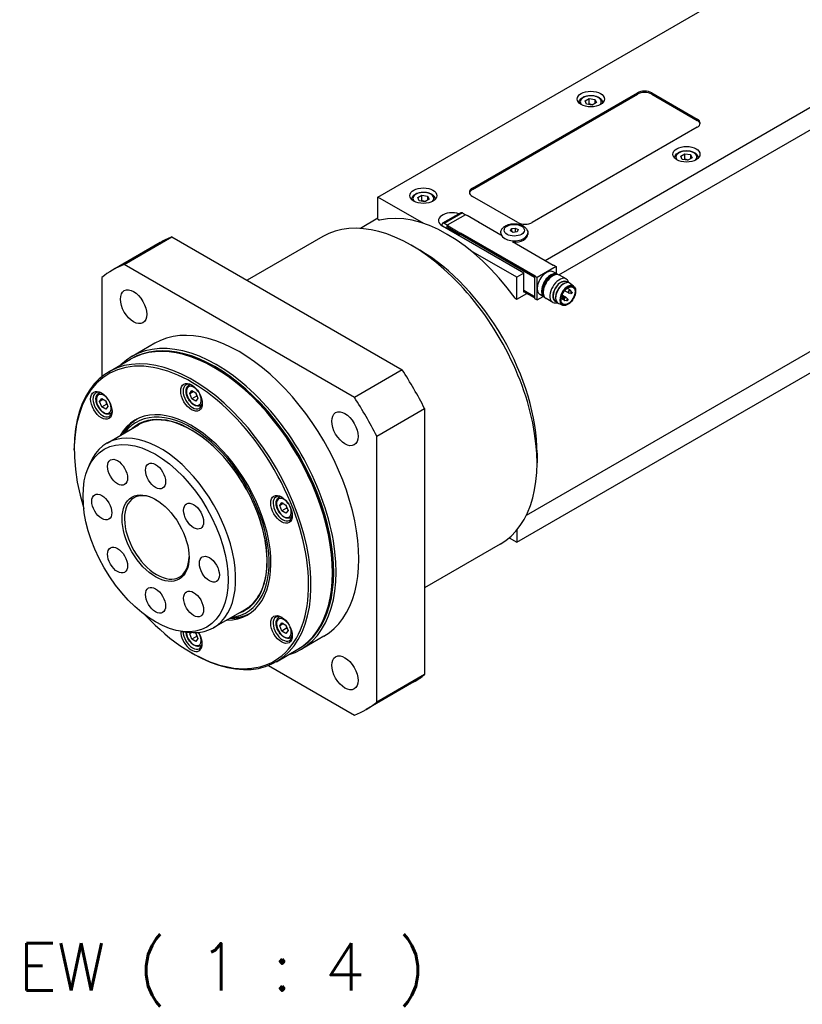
# Model space of a CAD drawing. Extents: x 47048 to 48733, y 3413 to 4601.
# Tile 14 of 22: x 48386 to 48502, y 4230 to 4376. Entities that reach past the tile are written whole.
import ezdxf

# ---------------------------------------------------------------- set-up
doc = ezdxf.new("R2010")
doc.units = 0
doc.header["$LTSCALE"] = 25.4
doc.layers.get('0').update_dxf_attribs({"linetype": 'CONTINUOUS'})
doc.layers.add('ATA-TEXT', color=7, linetype='CONTINUOUS')
doc.styles.get("Standard").update_dxf_attribs({"font": 'simplex.shx'})

msp = doc.modelspace()

# ---------------------------------------------------------------- linework, layer by layer
for p, q in [((48583.670512, 4409.1516231), (48463.7805573, 4339.9331254)), ((48465.8260255, 4337.8480908), (48584.0947761, 4406.1305857)), ((48439.0671753, 4349.3432485), (48499.7015818, 4384.3505394)), ((48453.0325342, 4350.6700555), (48477.4277181, 4364.7546215)), ((48453.0325342, 4350.4659313), (48477.4277181, 4364.5504974)), ((48469.6969107, 4363.5572241), (48470.3092832, 4363.9107775)), ((48470.3092832, 4363.0942809), (48470.3092832, 4363.9107775)), ((48470.3092832, 4363.9107775), (48471.1457995, 4363.7813679)), ((48471.1457995, 4363.7813679), (48471.1457995, 4363.1689955)), ((48471.1457995, 4363.7813679), (48471.3699433, 4363.298405)), ((48477.4277181, 4364.7546215), (48477.4277181, 4364.5504974)), ((48479.5490385, 4364.5504974), (48479.5490385, 4364.7546215)), ((48479.5490385, 4364.7546215), (48486.2665529, 4360.8762627)), ((48479.5490385, 4364.5504974), (48486.2665529, 4360.6721386)), ((48469.9210546, 4363.0742612), (48469.6969107, 4363.5572241)), ((48470.7575709, 4362.9448516), (48469.9210546, 4363.0742612)), ((48471.3699433, 4363.298405), (48470.7575709, 4362.9448516)), ((48486.2665529, 4360.8762627), (48486.2665529, 4360.6721386)), ((48486.2665529, 4359.6515179), (48461.871369, 4345.5669518)), ((48483.8390463, 4355.3922583), (48484.4514188, 4355.7458117)), ((48484.0631902, 4354.9092954), (48483.8390463, 4355.3922583)), ((48484.4514188, 4354.9293151), (48484.4514188, 4355.7458117)), ((48484.4514188, 4355.7458117), (48485.2879351, 4355.6164021)), ((48485.512079, 4355.1334392), (48484.8997065, 4354.7798858)), ((48485.2879351, 4355.6164021), (48485.2879351, 4355.0040297)), ((48485.2879351, 4355.6164021), (48485.512079, 4355.1334392)), ((48484.8997065, 4354.7798858), (48484.0631902, 4354.9092954)), ((48453.0325342, 4350.4659313), (48453.0325342, 4350.6700555)), ((48439.0671753, 4346.0772622), (48439.0671753, 4349.3432485)), ((48445.8381265, 4345.434038), (48439.0671753, 4349.3432485)), ((48444.9481734, 4349.2685339), (48445.5605458, 4349.6220873)), ((48445.1723173, 4348.785571), (48444.9481734, 4349.2685339)), ((48445.5605458, 4348.8055907), (48445.5605458, 4349.6220873)), ((48445.5605458, 4349.6220873), (48446.3970621, 4349.4926778)), ((48446.3970621, 4349.4926778), (48446.3970621, 4348.8803053)), ((48446.3970621, 4349.4926778), (48446.621206, 4349.0097149)), ((48459.7500486, 4345.5669518), (48453.0325342, 4349.4453106)), ((48446.0088336, 4348.6561615), (48445.1723173, 4348.785571)), ((48446.621206, 4349.0097149), (48446.0088336, 4348.6561615)), ((48451.2958422, 4347.0113997), (48448.619443, 4345.4661799)), ((48451.5458422, 4346.9866353), (48448.869443, 4345.4414155)), ((48452.0072294, 4346.7304595), (48449.3202236, 4345.179116)), ((48451.5458422, 4346.9866353), (48451.9983905, 4346.7253564)), ((48452.1840061, 4346.6283974), (48452.0072294, 4346.7304595)), ((48452.2547167, 4346.6692222), (48452.1840061, 4346.6283974)), ((48452.2547167, 4346.6692222), (48454.0224837, 4345.6486015)), ((48439.0671753, 4346.1982934), (48436.4789419, 4344.7039761)), ((48439.0671753, 4346.0772622), (48439.3139755, 4345.934772)), ((48448.5158896, 4345.2372913), (48448.5158896, 4345.1169311)), ((48460.6339321, 4338.1164205), (48448.6131168, 4345.0566415)), ((48449.3219914, 4345.1801366), (48448.869443, 4345.4414155)), ((48449.3202236, 4344.6483932), (48449.3202236, 4345.179116)), ((48449.3202236, 4345.179116), (48449.4970003, 4345.0770539)), ((48449.4970003, 4345.0770539), (48449.4262896, 4345.0362291)), ((48449.4262896, 4345.0362291), (48449.4262896, 4344.8321049)), ((48451.1940566, 4344.0156083), (48449.4262896, 4345.0362291)), ((48449.4262896, 4344.8321049), (48451.1940566, 4343.8114842)), ((48449.4970003, 4344.7912801), (48449.4970003, 4344.5463311)), ((48449.514678, 4344.7810739), (48449.514678, 4344.5361249)), ((48453.951773, 4345.6077767), (48454.0224837, 4345.6486015)), ((48457.2398195, 4343.7094221), (48453.951773, 4345.6077767)), ((48454.0224837, 4345.6486015), (48454.0224837, 4345.5669518)), ((48458.8114702, 4344.6799713), (48459.3691478, 4344.7662443)), ((48459.3691478, 4344.7662443), (48459.3691478, 4344.1685273)), ((48459.3691478, 4344.7662443), (48459.7773961, 4344.5305421)), ((48401.5362805, 4339.3724782), (48408.6073483, 4343.4549611)), ((48408.6073483, 4343.4549611), (48442.6569445, 4323.7964176)), ((48430.8919227, 4343.499035), (48419.7114664, 4337.0439956)), ((48451.1940566, 4344.0156083), (48451.2647672, 4344.0564332)), ((48451.1940566, 4343.8114842), (48451.1940566, 4344.0156083)), ((48451.1940566, 4343.8114842), (48451.2647672, 4343.852309)), ((48462.2249223, 4337.5040481), (48451.2470896, 4343.8421028)), ((48451.2647672, 4344.0564332), (48451.2647672, 4343.852309)), ((48451.2647672, 4344.0564332), (48462.295633, 4337.6877598)), ((48451.2647672, 4343.852309), (48462.2249223, 4337.5244605)), ((48457.2197185, 4344.0360208), (48457.2197185, 4343.8318966)), ((48458.662041, 4344.357996), (48458.8114702, 4344.6799713)), ((48459.0702893, 4344.1222938), (48458.662041, 4344.357996)), ((48458.8114702, 4344.6799713), (48458.8114702, 4344.271723)), ((48459.6279668, 4344.2085668), (48459.0702893, 4344.1222938)), ((48459.7773961, 4344.5305421), (48459.6279668, 4344.2085668)), ((48461.2197185, 4344.0360208), (48461.2197185, 4343.8318966)), ((48406.8821464, 4342.6273653), (48399.8110786, 4338.5448824)), ((48445.2543596, 4341.4844689), (48444.0169227, 4342.1989034)), ((48464.9826388, 4339.2391033), (48458.9368758, 4342.7296262)), ((48459.5732719, 4337.5040481), (48452.8023207, 4341.4132586)), ((48435.5858767, 4319.7139347), (48401.5362805, 4339.3724782)), ((48465.4069029, 4339.075804), (48462.5784757, 4337.4428109)), ((48465.0533495, 4339.2799282), (48464.9826388, 4339.2391033)), ((48465.0533495, 4339.2799282), (48465.4069029, 4339.075804)), ((48465.4069029, 4339.075804), (48465.4069029, 4338.0410713)), ((48460.6339321, 4338.1164205), (48459.5732719, 4337.5040481)), ((48459.5732719, 4334.2380618), (48459.5732719, 4337.5040481)), ((48460.6339321, 4335.2586825), (48460.6339321, 4338.1164205)), ((48462.295633, 4337.6877598), (48462.2249223, 4337.646935)), ((48462.2249223, 4337.646935), (48462.2249223, 4334.3401239)), ((48462.5784757, 4337.4428109), (48462.2249223, 4337.646935)), ((48464.6997961, 4337.5801864), (48464.9167011, 4337.7054166)), ((48465.6040854, 4337.9272279), (48464.9676893, 4338.2946514)), ((48466.8971046, 4337.238438), (48465.9167011, 4337.8044742)), ((48398.2317587, 4337.4646116), (48398.2317587, 4322.7954517)), ((48462.5784757, 4334.1359997), (48462.5784757, 4337.4428109)), ((48466.6779483, 4336.6028764), (48466.7792834, 4336.6395895)), ((48467.0790555, 4336.7003759), (48466.9265096, 4336.7884483)), ((48467.9929548, 4336.1782227), (48467.4853507, 4336.5747526)), ((48459.5732719, 4334.2380618), (48461.0581962, 4335.0953832)), ((48460.6339321, 4335.5648687), (48462.2249223, 4334.6463101)), ((48462.2249223, 4334.6258977), (48460.6339321, 4335.5444563)), ((48462.2249223, 4334.4217735), (48460.6339321, 4335.3403322)), ((48460.7046428, 4335.2995073), (48460.6339321, 4335.2586825)), ((48518.6357178, 4335.5568864), (48460.9789419, 4302.2687314)), ((48462.5784757, 4334.1359997), (48463.4745805, 4334.6533661)), ((48463.6540854, 4334.5497289), (48463.0176893, 4334.9171523)), ((48463.5024875, 4335.5063872), (48463.5024875, 4335.2559268)), ((48466.8612636, 4334.5239703), (48466.2891425, 4334.8542846)), ((48466.5037792, 4334.5931096), (48466.3091268, 4334.8252941)), ((48467.229982, 4335.1626094), (48466.657861, 4335.4929237)), ((48467.479982, 4335.5956221), (48467.028549, 4335.8562571)), ((48467.610082, 4335.0804131), (48467.311678, 4335.1328948)), ((48467.7412161, 4335.3075441), (48467.5465636, 4335.5397286)), ((48459.3264716, 4334.380552), (48459.5732719, 4334.2380618)), ((48459.5732719, 4298.3122122), (48521.3593288, 4333.9844088)), ((48462.2249223, 4334.3401239), (48462.5784757, 4334.1359997)), ((48464.8971046, 4333.7743364), (48463.9167011, 4334.3403726)), ((48465.4540555, 4333.8857933), (48465.3015096, 4333.9738657)), ((48465.337939, 4334.2819121), (48465.356812, 4334.1757967)), ((48466.3632031, 4333.3554099), (48465.765996, 4333.596743)), ((48466.6112636, 4334.0909576), (48466.1598306, 4334.3515926)), ((48466.3726451, 4334.3659786), (48466.1664965, 4334.4022349)), ((48466.9913635, 4334.0087613), (48466.6929596, 4334.061243)), ((48467.1224977, 4334.2358923), (48466.9278452, 4334.4680769)), ((48406.0610786, 4327.7195648), (48402.7023214, 4325.7803855)), ((48399.2917875, 4323.5226377), (48402.473768, 4325.359755)), ((48415.0255447, 4324.0318545), (48414.848768, 4324.1339166)), ((48442.6569445, 4323.7964176), (48435.5858767, 4319.7139347)), ((48411.1099855, 4321.5465657), (48411.2759104, 4321.6423625)), ((48397.7908851, 4320.3569517), (48397.9568099, 4320.4527484)), ((48411.2311918, 4320.302925), (48411.537378, 4320.7385207)), ((48411.2311918, 4320.302925), (48411.7615218, 4320.6091112)), ((48411.537378, 4319.5137759), (48411.2311918, 4320.302925)), ((48411.537378, 4320.7385207), (48412.1497504, 4320.3849674)), ((48412.1497504, 4320.3849674), (48412.4559366, 4319.5958182)), ((48397.9120913, 4319.1133109), (48398.2182775, 4319.5489067)), ((48398.4424214, 4319.4194972), (48397.9120913, 4319.1133109)), ((48398.2182775, 4318.3241618), (48397.9120913, 4319.1133109)), ((48398.2182775, 4319.5489067), (48398.8306499, 4319.1953533)), ((48398.2182775, 4318.3241618), (48398.9253843, 4318.7324101)), ((48398.8306499, 4319.1953533), (48399.1368361, 4318.4062042)), ((48412.2444848, 4319.9220242), (48411.537378, 4319.5137759)), ((48412.1497504, 4319.1602225), (48411.537378, 4319.5137759)), ((48412.4559366, 4319.5958182), (48412.1497504, 4319.1602225)), ((48412.8599855, 4318.5154768), (48413.0259104, 4318.6112736)), ((48398.8306499, 4317.9706084), (48398.2182775, 4318.3241618)), ((48399.1368361, 4318.4062042), (48398.8306499, 4317.9706084)), ((48399.5408851, 4317.3258627), (48399.7068099, 4317.4216595)), ((48438.8903986, 4313.9903349), (48445.9614664, 4318.0728178)), ((48445.9614664, 4318.0728178), (48445.9614664, 4278.7557308)), ((48399.0188167, 4312.9727331), (48403.6857215, 4315.6671718)), ((48401.5219182, 4314.4178994), (48401.5299575, 4314.4324781)), ((48438.8903986, 4274.6732479), (48438.8903986, 4313.9903349)), ((48394.1658947, 4311.98853), (48394.1658947, 4312.1926541)), ((48462.5784757, 4311.4782196), (48462.5784757, 4310.0493506)), ((48396.1642704, 4309.1315036), (48396.4900029, 4309.9281459)), ((48424.429086, 4304.9773792), (48424.5950109, 4305.0731759)), ((48424.5502922, 4303.7337384), (48424.8564784, 4304.1693342)), ((48425.0806223, 4304.0399247), (48424.5502922, 4303.7337384)), ((48424.8564784, 4304.1693342), (48425.4688509, 4303.8157808)), ((48424.8564784, 4302.9445893), (48424.5502922, 4303.7337384)), ((48425.5635852, 4303.3528376), (48424.8564784, 4302.9445893)), ((48425.4688509, 4302.5910359), (48424.8564784, 4302.9445893)), ((48425.4688509, 4303.8157808), (48425.7750371, 4303.0266317)), ((48425.7750371, 4303.0266317), (48425.4688509, 4302.5910359)), ((48426.179086, 4301.9462903), (48426.3450109, 4302.042087)), ((48459.5732719, 4300.0921719), (48459.5732719, 4298.3122122)), ((48458.4532052, 4298.9588831), (48459.5732719, 4298.3122122)), ((48457.1419227, 4298.0327013), (48445.9614664, 4291.5776619)), ((48432.3496608, 4294.0256052), (48432.3496608, 4293.821481)), ((48414.7688167, 4285.6929328), (48419.4357215, 4288.3873716)), ((48417.2719182, 4287.1380992), (48417.2885634, 4287.1377721)), ((48424.429086, 4287.2185785), (48424.5950109, 4287.3143753)), ((48410.0149412, 4285.1414379), (48410.86772, 4285.0252094)), ((48424.5502922, 4285.9749378), (48424.8564784, 4286.4105335)), ((48425.0806223, 4286.281124), (48424.5502922, 4285.9749378)), ((48424.8564784, 4285.1857887), (48424.5502922, 4285.9749378)), ((48424.8564784, 4286.4105335), (48425.4688509, 4286.0569802)), ((48425.5635852, 4285.594037), (48424.8564784, 4285.1857887)), ((48425.4688509, 4284.8322353), (48424.8564784, 4285.1857887)), ((48425.4688509, 4286.0569802), (48425.7750371, 4285.267831)), ((48425.7750371, 4285.267831), (48425.4688509, 4284.8322353)), ((48411.2311918, 4284.7853237), (48411.363511, 4284.9735677)), ((48411.5391553, 4284.9631266), (48411.2311918, 4284.7853237)), ((48411.537378, 4283.9961746), (48411.2311918, 4284.7853237)), ((48412.2444848, 4284.4044229), (48411.537378, 4283.9961746)), ((48412.1497504, 4283.6426212), (48411.537378, 4283.9961746)), ((48411.9958996, 4284.9561919), (48412.1497504, 4284.8673661)), ((48412.1497504, 4284.8673661), (48412.4559366, 4284.078217)), ((48412.4559366, 4284.078217), (48412.1497504, 4283.6426212)), ((48426.179086, 4284.1874896), (48426.3450109, 4284.2832864)), ((48431.0610786, 4284.4182946), (48427.7023214, 4282.4791153)), ((48412.8599855, 4282.9978755), (48413.0259104, 4283.0936723)), ((48424.0417875, 4280.6543802), (48427.223768, 4282.4914975)), ((48411.4900108, 4281.9822806), (48411.6667875, 4281.8802185)), ((48422.8820115, 4280.0999613), (48435.5858767, 4272.7653813)), ((48445.9614664, 4278.7557308), (48438.8903986, 4274.6732479)), ((48444.3821464, 4277.67546), (48437.3110786, 4273.5929771))]:
    msp.add_line(p, q)
for centre, start, end in [((48466.1175452, 4334.6646812), 39.974862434, 47.353259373), ((48467.354982, 4335.3791158), 240, 260.025137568), ((48467.354982, 4335.3791158), 39.974862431, 60), ((48466.7362636, 4334.307464), 240, 260.025137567), ((48466.7362636, 4334.307464), 39.974862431, 60)]:
    msp.add_arc(centre, 0.25, start, end)
for centre, major_axis in [((48470.533427, 4363.8360628), (-2, 0)), ((48484.6755627, 4355.671097), (-2, 0)), ((48445.7846897, 4349.5473727), (-2, 0)), ((48459.2197185, 4344.444269), (1.5, 0)), ((48467.1746698, 4334.7687846), (-0.767875, -1.3299985)), ((48467.1746698, 4334.7687846), (-0.725, -1.2557368)), ((48402.9360786, 4333.1322236), (-1.375, 2.3815699)), ((48466.4498854, 4334.4728046), (-0.043, -0.0744782)), ((48467.6873222, 4335.1872391), (-0.043, -0.0744782)), ((48467.0686038, 4334.1155873), (-0.043, -0.0744782)), ((48411.4900108, 4319.7452475), (-1.125, 1.9485572)), ((48398.1709103, 4318.5556334), (-1.125, 1.9485572)), ((48434.1860786, 4315.0900277), (-1.375, 2.3815699)), ((48406.1867099, 4298.9245847), (-7.5863249, 13.1399001)), ((48400.5617099, 4308.6673705), (-1.047, 1.8134572)), ((48406.1867099, 4308.1101712), (-1.047, 1.8134572)), ((48398.2317587, 4303.5173779), (-1.047, 1.8134572)), ((48406.1867099, 4298.9245847), (-3.5, 6.0621778)), ((48424.8091113, 4303.1760609), (-1.125, 1.9485572)), ((48411.8117099, 4302.1721799), (-1.047, 1.8134572)), ((48400.5617099, 4295.6769894), (-1.047, 1.8134572)), ((48414.1416612, 4294.3317914), (-1.047, 1.8134572)), ((48406.1867099, 4289.7389981), (-1.047, 1.8134572)), ((48411.8117099, 4289.1817989), (-1.047, 1.8134572)), ((48424.8091113, 4285.4172603), (-1.125, 1.9485572)), ((48434.1860786, 4279.0056359), (-1.375, 2.3815699))]:
    msp.add_ellipse(centre, major_axis=major_axis, ratio=0.5773502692)
for centre, major_axis, start_param, end_param in [((48470.533427, 4363.4278146), (-1.55, 0), 2.617211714, 6.8075662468), ((48478.4883783, 4364.1422491), (-1.5, 0), 3.926990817, 5.4977871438), ((48478.4883783, 4363.9381249), (-1.5, 0), 3.926990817, 5.4977871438), ((48485.2058927, 4360.2638903), (1.5, 0), 5.4977871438, 7.0685834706), ((48485.2058927, 4360.0597662), (1.5, 0), 0.118125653, 0.7853981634), ((48484.6755627, 4355.2628487), (-1.55, 0), 2.617211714, 6.8075662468), ((48454.0931944, 4350.057683), (-1.5, 0), 5.4977871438, 7.0685834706), ((48445.7846897, 4349.1391244), (-1.55, 0), 2.617211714, 6.8075662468), ((48454.0931944, 4349.8535589), (-1.5, 0), 5.4977871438, 6.1650596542), ((48444.0169227, 4320.7658682), (13.125, -22.7331668), 0, 3.1415926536), ((48449.3202236, 4323.8277304), (-12.25, 21.2176224), 4.8820129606, 6.1135613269), ((48450.0273304, 4345.8731381), (-2, 0), 4.1781773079, 7.0685834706), ((48451.5458422, 4346.578387), (-0.25, 0.4330127), 5.4977871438, 6.2831853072), ((48448.869443, 4345.0331672), (-0.25, 0.4330127), 5.4977871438, 7.0685834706), ((48460.8107088, 4346.1793243), (1.5, 0), 3.926990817, 5.4977871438), ((48425.6321464, 4310.1514126), (-18.75, 32.4759526), 6.1949502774, 6.2831853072), ((48459.2197185, 4344.0360208), (-2, 0), 0, 3.1415926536), ((48459.2197185, 4343.8318966), (-2, 0), 0, 0.1013169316), ((48459.2197185, 4343.8318966), (2, 0), 4.6110720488, 6.2831853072), ((48445.2543596, 4321.4803027), (-12.25, 21.2176224), 3.926990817, 5.4977871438), ((48418.5610786, 4306.0689297), (-18.75, 32.4759526), 6.1949502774, 6.3714203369), ((48463.9926893, 4336.6059019), (-0.975, -1.6887495), 3.1415926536, 6.2831853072), ((48464.6290854, 4336.2384784), (-0.975, -1.6887495), 3.0820982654, 6.3426796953), ((48464.6997961, 4336.1976536), (-0.925, -1.602147), 3.3865813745, 6.0381965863), ((48464.9167011, 4336.0724234), (-1, -1.7320508), 3.1415926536, 6.2831853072), ((48464.6997961, 4336.1976536), (0.846625, 1.4663975), 0.7853981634, 2.3561944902), ((48465.8971046, 4335.5063872), (-1, -1.7320508), 2.5903181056, 6.8344598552), ((48466.1140096, 4335.381157), (-0.846625, -1.4663975), 2.9149120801, 6.5098658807), ((48466.1140096, 4335.381157), (-0.8125, -1.4072913), 3.1415926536, 6.2831853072), ((48466.5559514, 4335.1260018), (-0.8625, -1.4938938), 3.0606673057, 6.364110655), ((48466.467563, 4335.1770329), (0.8125, 1.4072913), 0.6012642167, 2.5403284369), ((48467.1119905, 4334.8049725), (-0.8175514, -1.4160406), 3.0606673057, 6.364110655), ((48466.166971, 4334.6361452), (0.1200148, 0.2078717), 6.0757858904, 6.295652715), ((48466.4244152, 4334.4875098), (-0.067003, -0.1160525), 2.9341932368, 6.490584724), ((48467.354982, 4335.3791158), (-0.125, -0.2165064), 3.1415926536, 6.2831853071), ((48467.4044079, 4335.3505797), (-0.1200148, -0.2078717), 2.9341932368, 6.490584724), ((48467.6618521, 4335.2019443), (-0.067003, -0.1160525), 2.9341932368, 6.490584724), ((48466.7362636, 4334.307464), (-0.125, -0.2165064), 3.1415926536, 6.2831853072), ((48466.7856895, 4334.278928), (-0.1200148, -0.2078717), 2.9341932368, 6.490584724), ((48467.0431336, 4334.1302925), (-0.067003, -0.1160525), 2.9341932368, 6.490584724), ((48418.5610786, 4306.0689297), (12.5, -21.6506351), 0, 3.1415926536), ((48414.848768, 4303.9256262), (-12.375, 21.4341287), 3.1415926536, 6.2831853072), ((48415.2023214, 4304.1297504), (12.5, -21.6506351), 6.1416458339, 9.5663174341), ((48415.0255447, 4304.0276883), (-12.375, 21.4341287), 3.1344501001, 6.2903278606), ((48411.4900108, 4301.9864468), (-12.25, 21.2176224), 1.951356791, 7.4734211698), ((48411.6667875, 4302.0885089), (12.375, -21.4341287), 5.4977871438, 10.2101761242), ((48415.0255447, 4304.0276883), (-12.25, 21.2176224), 3.926990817, 5.4977871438), ((48425.6321464, 4310.1514126), (-18.75, 32.4759526), 4.6241539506, 4.8006240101), ((48411.6667875, 4319.8473095), (1, -1.7320508), 2.4168903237, 7.007887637), ((48411.8435642, 4319.9493716), (0.775, -1.3423394), 1.7419583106, 7.6828196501), ((48411.9849855, 4320.0310213), (-0.875, 1.5155445), 6.0417779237, 6.2831853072), ((48398.347687, 4318.6576955), (1, -1.7320508), 2.4168903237, 7.007887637), ((48398.5244637, 4318.7597575), (0.775, -1.3423394), 1.7419583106, 7.6828196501), ((48398.6658851, 4318.8414072), (-0.875, 1.5155445), 6.0417779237, 6.2831853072), ((48411.9849855, 4320.0310213), (0.875, -1.5155445), 0, 0.2414073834), ((48418.5610786, 4306.0689297), (-18.75, 32.4759526), 4.6241539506, 4.8006240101), ((48398.6658851, 4318.8414072), (0.875, -1.5155445), 0, 0.2414073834), ((48411.4900108, 4301.9864468), (-8.3125, 14.3976723), 2.8157096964, 6.6090682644), ((48411.4900108, 4301.9864468), (8.1250947, -14.0730769), 6.034429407, 9.673533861), ((48411.4900108, 4301.9864468), (7.925, -13.7265026), 6.1707949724, 9.5371682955), ((48411.9319525, 4302.241602), (-8.3125, 14.3976723), 0.0265860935, 0.3258829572), ((48412.1562512, 4302.3711009), (-8.3444216, 14.4529622), 0.1752557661, 0.3354571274), ((48406.8938167, 4299.3328329), (7.875, -13.6399001), 5.8626509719, 9.8453122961), ((48406.3634866, 4299.0266467), (3.375, -5.8456715), 2.3745456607, 7.0502323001), ((48424.985888, 4303.278123), (1, -1.7320508), 2.4168903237, 7.007887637), ((48425.1626647, 4303.3801851), (0.775, -1.3423394), 1.7419583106, 7.6828196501), ((48425.304086, 4303.4618347), (-0.875, 1.5155445), 6.0417779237, 6.2831853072), ((48425.304086, 4303.4618347), (0.875, -1.5155445), 0, 0.2414073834), ((48411.9319525, 4302.241602), (8.3125, -14.3976723), 5.95730235, 6.2565992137), ((48412.1562512, 4302.3711009), (8.3444216, -14.4529622), 5.9477281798, 6.1079295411), ((48424.985888, 4285.5193223), (1, -1.7320508), 2.4168903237, 7.007887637), ((48425.1626647, 4285.6213844), (0.775, -1.3423394), 1.7419583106, 7.6828196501), ((48425.304086, 4285.7030341), (-0.875, 1.5155445), 6.0417779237, 6.2831853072), ((48411.4900108, 4284.2276462), (1.125, -1.9485572), 3.9204970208, 7.912058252), ((48411.6667875, 4284.3297083), (1, -1.7320508), 3.9496473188, 7.007887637), ((48411.8435642, 4284.4317703), (0.775, -1.3423394), 3.9450770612, 7.6828196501), ((48425.304086, 4285.7030341), (0.875, -1.5155445), 0, 0.2414073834), ((48411.9849855, 4284.51342), (0.875, -1.5155445), 0, 0.2414073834), ((48425.6321464, 4310.1514126), (18.75, -32.4759526), 0, 0.0882350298), ((48418.5610786, 4306.0689297), (18.75, -32.4759526), 6.1949502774, 6.3714203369)]:
    msp.add_ellipse(centre, major_axis=major_axis, ratio=0.5773502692, start_param=start_param, end_param=end_param)
for points, knots in [([(48468.7835346, 4363.2769336), (48468.7853545, 4363.3819505), (48468.8107769, 4363.4861899), (48468.907115, 4363.6920839), (48468.9830005, 4363.7916725), (48469.1832778, 4363.979521), (48469.3131435, 4364.0647542), (48469.6107166, 4364.2068593), (48469.7797689, 4364.2625539), (48470.1356405, 4364.3378924), (48470.3222672, 4364.3577447), (48470.6954648, 4364.3608625), (48470.8819545, 4364.3443073), (48471.2386612, 4364.2758663), (48471.4087562, 4364.2238925), (48471.7169683, 4364.0864801), (48471.8549395, 4364.0008436), (48472.0789117, 4363.8007216), (48472.1666085, 4363.6865166), (48472.2599864, 4363.4698179), (48472.281643, 4363.3736726), (48472.2833194, 4363.2769336)], [5.5077918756, 5.5077918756, 5.5077918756, 5.5077918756, 5.7616323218, 5.7616323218, 6.0495624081, 6.0495624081, 6.377514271, 6.377514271, 6.7171291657, 6.7171291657, 7.0541144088, 7.0541144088, 7.3894281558, 7.3894281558, 7.7261497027, 7.7261497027, 8.0657101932, 8.0657101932, 8.3955434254, 8.3955434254, 8.6293750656, 8.6293750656, 8.6293750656, 8.6293750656]), ([(48482.9256702, 4355.1119678), (48482.9274901, 4355.2169847), (48482.9529125, 4355.3212241), (48483.0492506, 4355.5271181), (48483.1251361, 4355.6267067), (48483.3254135, 4355.8145551), (48483.4552791, 4355.8997884), (48483.7528523, 4356.0418935), (48483.9219045, 4356.0975881), (48484.2777761, 4356.1729266), (48484.4644028, 4356.1927789), (48484.8376005, 4356.1958967), (48485.0240901, 4356.1793415), (48485.3807968, 4356.1109004), (48485.5508918, 4356.0589267), (48485.8591039, 4355.9215143), (48485.9970751, 4355.8358778), (48486.2210474, 4355.6357558), (48486.3087442, 4355.5215508), (48486.4021221, 4355.3048521), (48486.4237786, 4355.2087068), (48486.4254551, 4355.1119678)], [5.5077918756, 5.5077918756, 5.5077918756, 5.5077918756, 5.7616323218, 5.7616323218, 6.0495624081, 6.0495624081, 6.377514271, 6.377514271, 6.7171291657, 6.7171291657, 7.0541144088, 7.0541144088, 7.3894281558, 7.3894281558, 7.7261497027, 7.7261497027, 8.0657101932, 8.0657101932, 8.3955434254, 8.3955434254, 8.6293750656, 8.6293750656, 8.6293750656, 8.6293750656]), ([(48444.0347973, 4348.9882434), (48444.0366172, 4349.0932603), (48444.0620396, 4349.1974998), (48444.1583777, 4349.4033937), (48444.2342632, 4349.5029824), (48444.4345405, 4349.6908308), (48444.5644061, 4349.776064), (48444.8619793, 4349.9181691), (48445.0310316, 4349.9738637), (48445.3869032, 4350.0492022), (48445.5735299, 4350.0690546), (48445.9467275, 4350.0721724), (48446.1332171, 4350.0556171), (48446.4899239, 4349.9871761), (48446.6600188, 4349.9352023), (48446.9682309, 4349.7977899), (48447.1062021, 4349.7121534), (48447.3301744, 4349.5120314), (48447.4178712, 4349.3978265), (48447.5112491, 4349.1811278), (48447.5329057, 4349.0849825), (48447.5345821, 4348.9882434)], [5.5077918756, 5.5077918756, 5.5077918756, 5.5077918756, 5.7616323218, 5.7616323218, 6.0495624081, 6.0495624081, 6.377514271, 6.377514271, 6.7171291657, 6.7171291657, 7.0541144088, 7.0541144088, 7.3894281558, 7.3894281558, 7.7261497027, 7.7261497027, 8.0657101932, 8.0657101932, 8.3955434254, 8.3955434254, 8.6293750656, 8.6293750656, 8.6293750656, 8.6293750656]), ([(48457.2197185, 4344.0360208), (48457.2197185, 4344.1666602), (48457.2461532, 4344.296726), (48457.3455511, 4344.5460015), (48457.4217906, 4344.6628788), (48457.6244327, 4344.8904499), (48457.7583818, 4344.9940005), (48458.0769388, 4345.1788011), (48458.2669305, 4345.2538259), (48458.6702601, 4345.3604217), (48458.8838907, 4345.3913195), (48459.3121581, 4345.4079883), (48459.5266401, 4345.3942856), (48459.9421343, 4345.3226718), (48460.1430108, 4345.2646457), (48460.5152111, 4345.1013555), (48460.6867936, 4344.995822), (48460.9633458, 4344.7397283), (48461.0739251, 4344.592942), (48461.1923412, 4344.3011895), (48461.2197185, 4344.1689157), (48461.2197185, 4344.0360208)], [5.4977871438, 5.4977871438, 5.4977871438, 5.4977871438, 5.7240613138, 5.7240613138, 5.9726549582, 5.9726549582, 6.2807942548, 6.2807942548, 6.6392925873, 6.6392925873, 7.0012713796, 7.0012713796, 7.3586938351, 7.3586938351, 7.7183768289, 7.7183768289, 8.0818794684, 8.0818794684, 8.409199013, 8.409199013, 8.6393797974, 8.6393797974, 8.6393797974, 8.6393797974]), ([(48467.9929548, 4336.1782227), (48468.0734233, 4336.1153624), (48468.1388385, 4336.0319274), (48468.2389713, 4335.8283078), (48468.2709775, 4335.705609), (48468.2969537, 4335.4319673), (48468.2888446, 4335.2797172), (48468.2327099, 4334.9649959), (48468.1845601, 4334.8025361), (48468.0539197, 4334.4841257), (48467.9716116, 4334.3282108), (48467.78098, 4334.0376042), (48467.6727231, 4333.9029431), (48467.4399876, 4333.6677268), (48467.3155073, 4333.5673125), (48467.0610905, 4333.4116582), (48466.9311066, 4333.3565088), (48466.6799661, 4333.301401), (48466.5582999, 4333.3002348), (48466.4180258, 4333.335463), (48466.3901865, 4333.3445058), (48466.3632031, 4333.3554099)], [4.0079161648, 4.0079161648, 4.0079161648, 4.0079161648, 4.2959813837, 4.2959813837, 4.6088430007, 4.6088430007, 4.9380772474, 4.9380772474, 5.2679784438, 5.2679784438, 5.5962453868, 5.5962453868, 5.9241896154, 5.9241896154, 6.2533525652, 6.2533525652, 6.5837615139, 6.5837615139, 6.90555467, 6.90555467, 6.9876581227, 6.9876581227, 6.9876581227, 6.9876581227]), ([(48466.5037792, 4334.5931096), (48466.5101467, 4334.5855143), (48466.5148718, 4334.5770813), (48466.5223536, 4334.5578773), (48466.5244156, 4334.547029), (48466.5259531, 4334.5226796), (48466.5245781, 4334.5091891), (48466.518435, 4334.4817428), (48466.5133774, 4334.4678218), (48466.5003558, 4334.4415138), (48466.4924294, 4334.4291197), (48466.4740763, 4334.4065336), (48466.4636536, 4334.3963454), (48466.4403535, 4334.3793303), (48466.4274558, 4334.3724159), (48466.4010771, 4334.3650076), (48466.3879827, 4334.3636188), (48466.3738862, 4334.3657677), (48466.3732657, 4334.3658694), (48466.3726451, 4334.3659786)], [4.1343902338, 4.1343902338, 4.1343902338, 4.1343902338, 4.3604202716, 4.3604202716, 4.6421557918, 4.6421557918, 5.0009133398, 5.0009133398, 5.387264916, 5.387264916, 5.768316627, 5.768316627, 6.1515296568, 6.1515296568, 6.534535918, 6.534535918, 6.8468135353, 6.8468135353, 6.8611840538, 6.8611840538, 6.8611840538, 6.8611840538]), ([(48467.7412161, 4335.3075441), (48467.7475836, 4335.2999489), (48467.7523086, 4335.2915158), (48467.7597905, 4335.2723119), (48467.7618525, 4335.2614635), (48467.76339, 4335.2371141), (48467.762015, 4335.2236236), (48467.7558718, 4335.1961773), (48467.7508143, 4335.1822563), (48467.7377926, 4335.1559483), (48467.7298663, 4335.1435542), (48467.7115132, 4335.1209681), (48467.7010905, 4335.1107799), (48467.6777904, 4335.0937648), (48467.6648927, 4335.0868504), (48467.638514, 4335.0794421), (48467.6254196, 4335.0780533), (48467.6113231, 4335.0802022), (48467.6107026, 4335.080304), (48467.610082, 4335.0804131)], [4.1343902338, 4.1343902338, 4.1343902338, 4.1343902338, 4.3604202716, 4.3604202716, 4.6421557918, 4.6421557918, 5.0009133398, 5.0009133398, 5.387264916, 5.387264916, 5.768316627, 5.768316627, 6.1515296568, 6.1515296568, 6.534535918, 6.534535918, 6.8468135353, 6.8468135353, 6.8611840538, 6.8611840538, 6.8611840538, 6.8611840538]), ([(48467.1224977, 4334.2358923), (48467.1288651, 4334.2282971), (48467.1335902, 4334.219864), (48467.141072, 4334.2006601), (48467.143134, 4334.1898117), (48467.1446716, 4334.1654624), (48467.1432966, 4334.1519718), (48467.1371534, 4334.1245255), (48467.1320958, 4334.1106045), (48467.1190742, 4334.0842966), (48467.1111479, 4334.0719025), (48467.0927947, 4334.0493163), (48467.0823721, 4334.0391281), (48467.0590719, 4334.022113), (48467.0461742, 4334.0151987), (48467.0197955, 4334.0077904), (48467.0067012, 4334.0064016), (48466.9926046, 4334.0085504), (48466.9919841, 4334.0086522), (48466.9913635, 4334.0087613)], [4.1343902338, 4.1343902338, 4.1343902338, 4.1343902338, 4.3604202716, 4.3604202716, 4.6421557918, 4.6421557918, 5.0009133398, 5.0009133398, 5.387264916, 5.387264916, 5.768316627, 5.768316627, 6.1515296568, 6.1515296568, 6.534535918, 6.534535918, 6.8468135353, 6.8468135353, 6.8611840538, 6.8611840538, 6.8611840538, 6.8611840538]), ([(48412.8599855, 4318.5154768), (48412.765441, 4318.4608915), (48412.658517, 4318.4286856), (48412.4278563, 4318.4088094), (48412.3036672, 4318.4247339), (48412.040847, 4318.5042549), (48411.9021001, 4318.5741052), (48411.6302469, 4318.7607586), (48411.4974878, 4318.8793149), (48411.2543069, 4319.1498395), (48411.1438009, 4319.3015368), (48410.954502, 4319.6231765), (48410.8755945, 4319.7929589), (48410.7565128, 4320.1360965), (48410.7164759, 4320.3093899), (48410.6813725, 4320.6450156), (48410.6865503, 4320.8073204), (48410.7478749, 4321.1013471), (48410.8029309, 4321.2343973), (48410.9464108, 4321.4269727), (48411.0226108, 4321.4961199), (48411.1099855, 4321.5465657)], [5.4977871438, 5.4977871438, 5.4977871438, 5.4977871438, 5.7616323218, 5.7616323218, 6.0495624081, 6.0495624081, 6.377514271, 6.377514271, 6.7171291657, 6.7171291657, 7.0541144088, 7.0541144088, 7.3894281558, 7.3894281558, 7.7261497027, 7.7261497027, 8.0657101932, 8.0657101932, 8.3955434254, 8.3955434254, 8.6393797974, 8.6393797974, 8.6393797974, 8.6393797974]), ([(48399.5408851, 4317.3258627), (48399.4463405, 4317.2712774), (48399.3394165, 4317.2390715), (48399.1087558, 4317.2191953), (48398.9845667, 4317.2351198), (48398.7217466, 4317.3146408), (48398.5829996, 4317.3844912), (48398.3111464, 4317.5711446), (48398.1783873, 4317.6897008), (48397.9352064, 4317.9602254), (48397.8247005, 4318.1119227), (48397.6354016, 4318.4335624), (48397.556494, 4318.6033448), (48397.4374123, 4318.9464824), (48397.3973754, 4319.1197758), (48397.362272, 4319.4554015), (48397.3674498, 4319.6177064), (48397.4287744, 4319.9117331), (48397.4838304, 4320.0447832), (48397.6273103, 4320.2373587), (48397.7035104, 4320.3065059), (48397.7908851, 4320.3569517)], [0.2617993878, 0.2617993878, 0.2617993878, 0.2617993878, 0.5256445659, 0.5256445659, 0.8135746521, 0.8135746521, 1.141526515, 1.141526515, 1.4811414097, 1.4811414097, 1.8181266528, 1.8181266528, 2.1534403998, 2.1534403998, 2.4901619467, 2.4901619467, 2.8297224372, 2.8297224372, 3.1595556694, 3.1595556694, 3.4033920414, 3.4033920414, 3.4033920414, 3.4033920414]), ([(48401.4534384, 4314.3783625), (48401.5638999, 4314.5763239), (48401.6815748, 4314.7652025), (48402.2542967, 4315.5904613), (48402.7912474, 4316.1141108), (48403.4040364, 4316.5079624)], [5.16584309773, 5.16584309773, 5.16584309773, 5.16584309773, 5.23205442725, 5.23205442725, 5.47026742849, 5.47026742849, 5.47026742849, 5.47026742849]), ([(48419.4357215, 4288.3873716), (48419.6820155, 4288.5295695), (48419.9166017, 4288.6920485), (48420.8945035, 4289.4945898), (48421.5028002, 4290.345014), (48422.3544123, 4292.4141484), (48422.601088, 4293.6280835), (48422.7113443, 4296.2983754), (48422.5763378, 4297.7532055), (48421.9381286, 4300.759741), (48421.4349658, 4302.3109428), (48420.110595, 4305.3524589), (48419.2894657, 4306.8422211), (48417.4125536, 4309.608463), (48416.3570766, 4310.8844502), (48414.1197578, 4313.092804), (48412.9383443, 4314.0249037), (48410.5708731, 4315.4515897), (48409.3852943, 4315.9460482), (48407.1292337, 4316.4511832), (48406.0597995, 4316.4608717), (48404.597332, 4316.1081396), (48404.1230384, 4315.9196568), (48403.6857215, 4315.6671718)], [3.926990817, 3.926990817, 3.926990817, 3.926990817, 4.0220238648, 4.0220238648, 4.3457496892, 4.3457496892, 4.6658551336, 4.6658551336, 4.9847937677, 4.9847937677, 5.3038270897, 5.3038270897, 5.6230194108, 5.6230194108, 5.9422286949, 5.9422286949, 6.2613043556, 6.2613043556, 6.5802251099, 6.5802251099, 6.8998438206, 6.8998438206, 7.0685834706, 7.0685834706, 7.0685834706, 7.0685834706]), ([(48426.179086, 4301.9462903), (48426.0845415, 4301.891705), (48425.9776175, 4301.859499), (48425.7469567, 4301.8396229), (48425.6227677, 4301.8555473), (48425.3599475, 4301.9350683), (48425.2212006, 4302.0049187), (48424.9493473, 4302.1915721), (48424.8165882, 4302.3101283), (48424.5734074, 4302.5806529), (48424.4629014, 4302.7323502), (48424.2736025, 4303.0539899), (48424.194695, 4303.2237723), (48424.0756133, 4303.5669099), (48424.0355764, 4303.7402034), (48424.000473, 4304.075829), (48424.0056507, 4304.2381339), (48424.0669754, 4304.5321606), (48424.1220313, 4304.6652107), (48424.2655113, 4304.8577862), (48424.3417113, 4304.9269334), (48424.429086, 4304.9773792)], [4.4505895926, 4.4505895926, 4.4505895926, 4.4505895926, 4.7144347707, 4.7144347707, 5.0023648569, 5.0023648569, 5.3303167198, 5.3303167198, 5.6699316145, 5.6699316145, 6.0069168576, 6.0069168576, 6.3422306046, 6.3422306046, 6.6789521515, 6.6789521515, 7.018512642, 7.018512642, 7.3483458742, 7.3483458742, 7.5921822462, 7.5921822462, 7.5921822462, 7.5921822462]), ([(48426.179086, 4284.1874896), (48426.0845415, 4284.1329043), (48425.9776175, 4284.1006984), (48425.7469567, 4284.0808222), (48425.6227677, 4284.0967467), (48425.3599475, 4284.1762677), (48425.2212006, 4284.246118), (48424.9493473, 4284.4327714), (48424.8165882, 4284.5513277), (48424.5734074, 4284.8218523), (48424.4629014, 4284.9735496), (48424.2736025, 4285.2951893), (48424.194695, 4285.4649717), (48424.0756133, 4285.8081093), (48424.0355764, 4285.9814027), (48424.000473, 4286.3170284), (48424.0056507, 4286.4793332), (48424.0669754, 4286.7733599), (48424.1220313, 4286.9064101), (48424.2655113, 4287.0989855), (48424.3417113, 4287.1681327), (48424.429086, 4287.2185785)], [3.4033920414, 3.4033920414, 3.4033920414, 3.4033920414, 3.6672372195, 3.6672372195, 3.9551673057, 3.9551673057, 4.2831191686, 4.2831191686, 4.6227340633, 4.6227340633, 4.9597193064, 4.9597193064, 5.2950330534, 5.2950330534, 5.6317546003, 5.6317546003, 5.9713150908, 5.9713150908, 6.301148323, 6.301148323, 6.544984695, 6.544984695, 6.544984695, 6.544984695]), ([(48412.8599855, 4282.9978755), (48412.765441, 4282.9432902), (48412.658517, 4282.9110843), (48412.4278563, 4282.8912082), (48412.3036672, 4282.9071326), (48412.040847, 4282.9866536), (48411.9021001, 4283.056504), (48411.6302469, 4283.2431574), (48411.4974878, 4283.3617136), (48411.2543069, 4283.6322382), (48411.1438009, 4283.7839355), (48410.954502, 4284.1055752), (48410.8755945, 4284.2753576), (48410.7565128, 4284.6184952), (48410.7164759, 4284.7917886), (48410.6958273, 4284.9892113), (48410.6933972, 4285.0193249), (48410.6917238, 4285.0491966)], [2.3561944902, 2.3561944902, 2.3561944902, 2.3561944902, 2.6200396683, 2.6200396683, 2.9079697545, 2.9079697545, 3.2359216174, 3.2359216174, 3.5755365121, 3.5755365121, 3.9125217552, 3.9125217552, 4.2478355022, 4.2478355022, 4.5845570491, 4.5845570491, 4.6456400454, 4.6456400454, 4.6456400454, 4.6456400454])]:
    msp.add_open_spline(points, degree=3, knots=knots)
for points, weights in [([(48470.3092832, 4363.0942809), (48470.2693349, 4363.0579006), (48470.2316623, 4363.02621)], [1, 1.01779072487, 1.03148954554]), ([(48470.7942919, 4362.9660525), (48470.5686886, 4362.9908514), (48470.3092832, 4363.0942809)], [1.07507328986, 1.09062147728, 1]), ([(48484.4514188, 4354.9293151), (48484.4114705, 4354.8929348), (48484.3737979, 4354.8612442)], [1, 1.01779072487, 1.03148954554]), ([(48484.9364275, 4354.8010867), (48484.7108242, 4354.8258856), (48484.4514188, 4354.9293151)], [1.07507328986, 1.09062147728, 1]), ([(48445.5605458, 4348.8055907), (48445.5205975, 4348.7692105), (48445.4829249, 4348.7375198)], [1, 1.01779072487, 1.03148954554]), ([(48446.0455545, 4348.6773623), (48445.8199512, 4348.7021612), (48445.5605458, 4348.8055907)], [1.07507328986, 1.09062147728, 1]), ([(48412.1130294, 4320.4061682), (48412.2043546, 4320.1983906), (48412.2444848, 4319.9220242)], [1.07507328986, 1.09062147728, 1]), ([(48398.7939289, 4319.2165542), (48398.8852541, 4319.0087765), (48398.9253843, 4318.7324101)], [1.07507328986, 1.09062147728, 1]), ([(48398.9253843, 4318.7324101), (48398.9768647, 4318.716004), (48399.0231459, 4318.6992239)], [1, 1.01779072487, 1.03148954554]), ([(48412.2444848, 4319.9220242), (48412.2959651, 4319.9056181), (48412.3422463, 4319.888838)], [1, 1.01779072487, 1.03148954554]), ([(48425.4321299, 4303.8369817), (48425.5234551, 4303.629204), (48425.5635852, 4303.3528376)], [1.07507328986, 1.09062147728, 1]), ([(48425.5635852, 4303.3528376), (48425.6150656, 4303.3364315), (48425.6613468, 4303.3196514)], [1, 1.01779072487, 1.03148954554]), ([(48425.4321299, 4286.078181), (48425.5234551, 4285.8704034), (48425.5635852, 4285.594037)], [1.07507328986, 1.09062147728, 1]), ([(48425.5635852, 4285.594037), (48425.6150656, 4285.5776309), (48425.6613468, 4285.5608508)], [1, 1.01779072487, 1.03148954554]), ([(48412.1130294, 4284.888567), (48412.2043546, 4284.6807893), (48412.2444848, 4284.4044229)], [1.07507328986, 1.09062147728, 1]), ([(48412.2444848, 4284.4044229), (48412.2959651, 4284.3880168), (48412.3422463, 4284.3712367)], [1, 1.01779072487, 1.03148954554])]:
    msp.add_rational_spline(points, weights, degree=2)
msp.add_open_spline([(48420.0230249, 4287.7230298), (48419.1955778, 4287.2964948), (48418.2456158, 4287.0833059), (48417.2034384, 4287.0985623)], degree=3)

# ---------------------------------------------------------------- texts
at = {"layer": 'ATA-TEXT', "insert": (48321.9842092, 4229.6944088), "char_height": 6.999999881, "attachment_point": 7}
msp.add_mtext('GEOMETRIC VIEW ( 1 : 4 )', dxfattribs=at)

doc.saveas('drawing.dxf')
